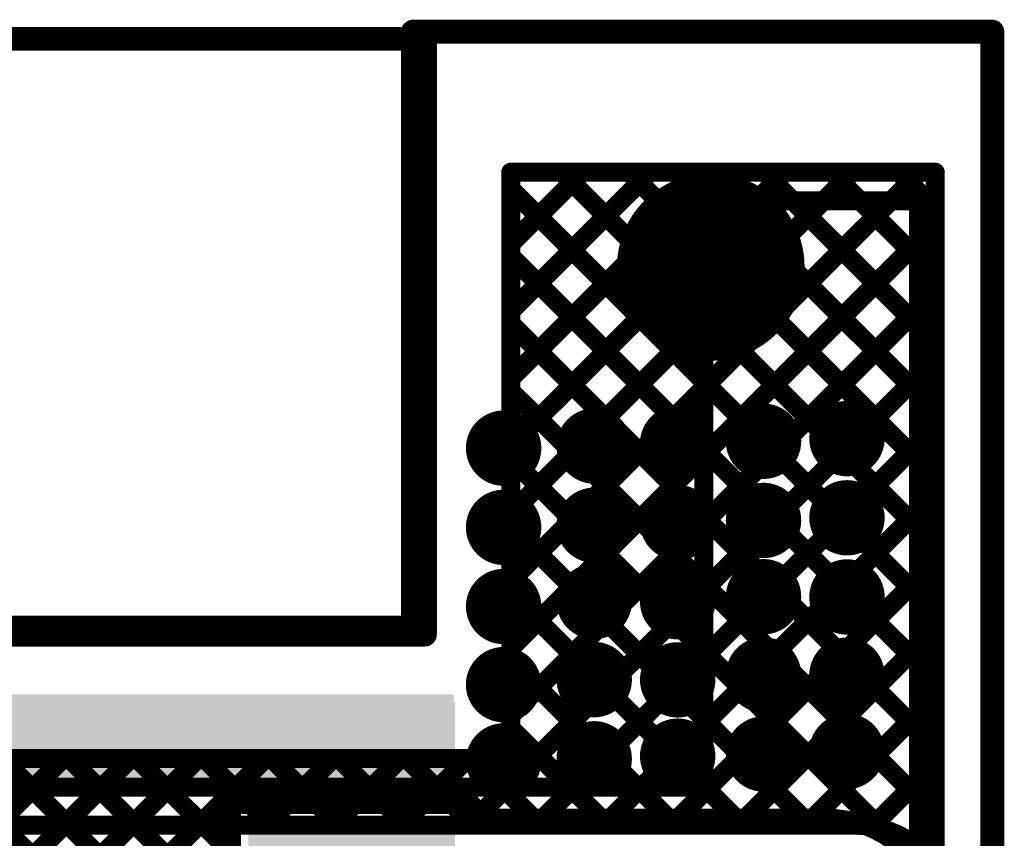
# Model space of a CAD drawing. Header units: millimetres. Extents: x 3.06 to 5.82, y 1.29 to 3.84.
# Tile 244 of 244: x 5.41 to 5.82, y 3.47 to 3.82. Entities that reach past the tile are written whole.
import ezdxf

# ---------------------------------------------------------------- set-up
doc = ezdxf.new("R2010")
doc.units = ezdxf.units.MM
doc.header["$MEASUREMENT"] = 0
for name, color, linetype in [('BottomLayer', 5, 'Continuous'), ('BottomSolder', 6, 'Continuous'), ('Mechanical13', 56, 'Continuous'), ('MultiLayer', 9, 'Continuous'), ('PadHoleLayer', 156, 'Continuous'), ('TopLayer', 1, 'Continuous'), ('TopOverlay', 2, 'Continuous'), ('TopPaste', 8, 'Continuous'), ('TopSolder', 216, 'Continuous'), ('ViaHoleLayer', 16, 'Continuous')]:
    doc.layers.add(name, color=color, linetype=linetype)

# ---------------------------------------------------------------- blocks, each defined once
blk = doc.blocks.new('ESP32_WROOM_32__16MB__68')
at = {"layer": 'TopLayer'}
for points in [[(0.29528, 0.32697), (0.37402, 0.32697), (0.29528, 0.3624), (0.37402, 0.3624)], [(0.29528, 0.27697), (0.37402, 0.27697), (0.29528, 0.3124), (0.37402, 0.3124)]]:
    blk.add_solid(points, dxfattribs=at)
at = {"layer": 'TopOverlay', "const_width": 0.01}
for points in [[(-0.35564, 0.64469), (0.36481, 0.64469)], [(0.36481, 0.64469), (0.36535, 0.64414)], [(0.36535, 0.39469), (0.36535, 0.64414)], [(-0.35565, 0.39469), (0.36535, 0.39469)]]:
    blk.add_lwpolyline(points, dxfattribs=at)
at = {"layer": 'TopOverlay', "const_width": 0.005}
for points in [[(0.36231, 0.64469, 1), (0.36731, 0.64469, 1)], [(0.36231, 0.64469, 1), (0.36731, 0.64469, 1)], [(0.36285, 0.64414, 1), (0.36785, 0.64414, 1)], [(0.36285, 0.64414, 1), (0.36785, 0.64414, 1)], [(0.36285, 0.39469, 1), (0.36785, 0.39469, 1)], [(0.36285, 0.39469, 1), (0.36785, 0.39469, 1)]]:
    blk.add_lwpolyline(points, format="xyb", close=True, dxfattribs=at)
at = {"layer": 'TopPaste'}
for points in [[(0.29528, 0.32697), (0.37402, 0.32697), (0.29528, 0.3624), (0.37402, 0.3624)], [(0.29528, 0.27697), (0.37402, 0.27697), (0.29528, 0.3124), (0.37402, 0.3124)]]:
    blk.add_solid(points, dxfattribs=at)
at = {"layer": 'TopSolder'}
for points in [[(0.29128, 0.32297), (0.37802, 0.32297), (0.29128, 0.3664), (0.37802, 0.3664)], [(0.29128, 0.27297), (0.37802, 0.27297), (0.29128, 0.3164), (0.37802, 0.3164)]]:
    blk.add_solid(points, dxfattribs=at)

msp = doc.modelspace()

# ---------------------------------------------------------------- linework, layer by layer
at = {"layer": 'BottomLayer'}
for points, const_width in [([(5.68587, 3.71226, 1), (5.71587, 3.71226, 1)], 0.03), ([(5.696, 3.74, 1), (5.7, 3.74, 1)], 0.004), ([(5.696, 3.74, 1), (5.7, 3.74, 1)], 0.004), ([(5.70495, 3.74, 1), (5.70895, 3.74, 1)], 0.004), ([(5.7179, 3.74, 1), (5.7219, 3.74, 1)], 0.004), ([(5.73323, 3.74, 1), (5.73723, 3.74, 1)], 0.004), ([(5.74618, 3.74, 1), (5.75018, 3.74, 1)], 0.004), ([(5.76152, 3.74, 1), (5.76552, 3.74, 1)], 0.004), ([(5.77447, 3.74, 1), (5.77847, 3.74, 1)], 0.004), ([(5.786, 3.74, 1), (5.79, 3.74, 1)], 0.004), ([(5.786, 3.74, 1), (5.79, 3.74, 1)], 0.004), ([(5.696, 3.72066, 1), (5.7, 3.72066, 1)], 0.004), ([(5.786, 3.72325, 1), (5.79, 3.72325, 1)], 0.004), ([(5.696, 3.7181, 1), (5.7, 3.7181, 1)], 0.004), ([(5.786, 3.71552, 1), (5.79, 3.71552, 1)], 0.004), ([(5.696, 3.69238, 1), (5.7, 3.69238, 1)], 0.004), ([(5.786, 3.69496, 1), (5.79, 3.69496, 1)], 0.004), ([(5.696, 3.68982, 1), (5.7, 3.68982, 1)], 0.004), ([(5.786, 3.68723, 1), (5.79, 3.68723, 1)], 0.004), ([(5.696, 3.6641, 1), (5.7, 3.6641, 1)], 0.004), ([(5.786, 3.66668, 1), (5.79, 3.66668, 1)], 0.004), ([(5.696, 3.66153, 1), (5.7, 3.66153, 1)], 0.004), ([(5.786, 3.65895, 1), (5.79, 3.65895, 1)], 0.004), ([(5.71709, 3.63911, 1), (5.72891, 3.63911, 1)], 0.01181), ([(5.75209, 3.64022, 1), (5.76391, 3.64022, 1)], 0.01181), ([(5.60809, 3.63622, 1), (5.61991, 3.63622, 1)], 0.01181), ([(5.64609, 3.63711, 1), (5.65791, 3.63711, 1)], 0.01181), ([(5.68109, 3.63822, 1), (5.69291, 3.63822, 1)], 0.01181), ([(5.786, 3.6384, 1), (5.79, 3.6384, 1)], 0.004), ([(5.696, 3.63581, 1), (5.7, 3.63581, 1)], 0.004), ([(5.696, 3.63325, 1), (5.7, 3.63325, 1)], 0.004), ([(5.786, 3.63066, 1), (5.79, 3.63066, 1)], 0.004), ([(5.71709, 3.60589, 1), (5.72891, 3.60589, 1)], 0.01181), ([(5.75209, 3.607, 1), (5.76391, 3.607, 1)], 0.01181), ([(5.60809, 3.603, 1), (5.61991, 3.603, 1)], 0.01181), ([(5.64609, 3.60389, 1), (5.65791, 3.60389, 1)], 0.01181), ([(5.68109, 3.605, 1), (5.69291, 3.605, 1)], 0.01181), ([(5.786, 3.61011, 1), (5.79, 3.61011, 1)], 0.004), ([(5.696, 3.60753, 1), (5.7, 3.60753, 1)], 0.004), ([(5.696, 3.60496, 1), (5.7, 3.60496, 1)], 0.004), ([(5.786, 3.60238, 1), (5.79, 3.60238, 1)], 0.004), ([(5.71709, 3.57389, 1), (5.72891, 3.57389, 1)], 0.01181), ([(5.75209, 3.57378, 1), (5.76391, 3.57378, 1)], 0.01181), ([(5.786, 3.58183, 1), (5.79, 3.58183, 1)], 0.004), ([(5.60809, 3.56978, 1), (5.61991, 3.56978, 1)], 0.01181), ([(5.64609, 3.57189, 1), (5.65791, 3.57189, 1)], 0.01181), ([(5.68109, 3.57178, 1), (5.69291, 3.57178, 1)], 0.01181), ([(5.696, 3.57924, 1), (5.7, 3.57924, 1)], 0.004), ([(5.696, 3.57668, 1), (5.7, 3.57668, 1)], 0.004), ([(5.786, 3.5741, 1), (5.79, 3.5741, 1)], 0.004), ([(5.786, 3.55354, 1), (5.79, 3.55354, 1)], 0.004), ([(5.696, 3.55096, 1), (5.7, 3.55096, 1)], 0.004), ([(5.696, 3.5484, 1), (5.7, 3.5484, 1)], 0.004), ([(5.71709, 3.54111, 1), (5.72891, 3.54111, 1)], 0.01181), ([(5.75209, 3.541, 1), (5.76391, 3.541, 1)], 0.01181), ([(5.60809, 3.537, 1), (5.61991, 3.537, 1)], 0.01181), ([(5.64609, 3.53911, 1), (5.65791, 3.53911, 1)], 0.01181), ([(5.68109, 3.539, 1), (5.69291, 3.539, 1)], 0.01181), ([(5.786, 3.54581, 1), (5.79, 3.54581, 1)], 0.004), ([(5.696, 3.52267, 1), (5.7, 3.52267, 1)], 0.004), ([(5.786, 3.52526, 1), (5.79, 3.52526, 1)], 0.004), ([(5.696, 3.52011, 1), (5.7, 3.52011, 1)], 0.004), ([(5.68109, 3.507, 1), (5.69291, 3.507, 1)], 0.01181), ([(5.71709, 3.50789, 1), (5.72891, 3.50789, 1)], 0.01181), ([(5.75209, 3.509, 1), (5.76391, 3.509, 1)], 0.01181), ([(5.786, 3.51753, 1), (5.79, 3.51753, 1)], 0.004), ([(5.60809, 3.505, 1), (5.61991, 3.505, 1)], 0.01181), ([(5.64609, 3.50589, 1), (5.65791, 3.50589, 1)], 0.01181), ([(5.41355, 3.494, 1), (5.41755, 3.494, 1)], 0.004), ([(5.41533, 3.494, 1), (5.41933, 3.494, 1)], 0.004), ([(5.44183, 3.494, 1), (5.44583, 3.494, 1)], 0.004), ([(5.44361, 3.494, 1), (5.44761, 3.494, 1)], 0.004), ([(5.47012, 3.494, 1), (5.47412, 3.494, 1)], 0.004), ([(5.4719, 3.494, 1), (5.4759, 3.494, 1)], 0.004), ([(5.4984, 3.494, 1), (5.5024, 3.494, 1)], 0.004), ([(5.50018, 3.494, 1), (5.50418, 3.494, 1)], 0.004), ([(5.52668, 3.494, 1), (5.53068, 3.494, 1)], 0.004), ([(5.52847, 3.494, 1), (5.53247, 3.494, 1)], 0.004), ([(5.55497, 3.494, 1), (5.55897, 3.494, 1)], 0.004), ([(5.55675, 3.494, 1), (5.56075, 3.494, 1)], 0.004), ([(5.58325, 3.494, 1), (5.58725, 3.494, 1)], 0.004), ([(5.58504, 3.494, 1), (5.58904, 3.494, 1)], 0.004), ([(5.61154, 3.494, 1), (5.61554, 3.494, 1)], 0.004), ([(5.61332, 3.494, 1), (5.61732, 3.494, 1)], 0.004), ([(5.63982, 3.494, 1), (5.64382, 3.494, 1)], 0.004), ([(5.64161, 3.494, 1), (5.6456, 3.494, 1)], 0.004), ([(5.66811, 3.494, 1), (5.67211, 3.494, 1)], 0.004), ([(5.66989, 3.494, 1), (5.67389, 3.494, 1)], 0.004), ([(5.696, 3.49439, 1), (5.7, 3.49439, 1)], 0.004), ([(5.696, 3.494, 1), (5.7, 3.494, 1)], 0.004), ([(5.696, 3.494, 1), (5.7, 3.494, 1)], 0.004), ([(5.786, 3.49697, 1), (5.79, 3.49697, 1)], 0.004), ([(5.786, 3.48924, 1), (5.79, 3.48924, 1)], 0.004), ([(5.42761, 3.478, 1), (5.43161, 3.478, 1)], 0.004), ([(5.42955, 3.478, 1), (5.43355, 3.478, 1)], 0.004), ([(5.4559, 3.478, 1), (5.4599, 3.478, 1)], 0.004), ([(5.45783, 3.478, 1), (5.46183, 3.478, 1)], 0.004), ([(5.48418, 3.478, 1), (5.48818, 3.478, 1)], 0.004), ([(5.48612, 3.478, 1), (5.49012, 3.478, 1)], 0.004), ([(5.51247, 3.478, 1), (5.51647, 3.478, 1)], 0.004), ([(5.5144, 3.478, 1), (5.5184, 3.478, 1)], 0.004), ([(5.54075, 3.478, 1), (5.54475, 3.478, 1)], 0.004), ([(5.54268, 3.478, 1), (5.54668, 3.478, 1)], 0.004), ([(5.56904, 3.478, 1), (5.57304, 3.478, 1)], 0.004), ([(5.57097, 3.478, 1), (5.57497, 3.478, 1)], 0.004), ([(5.59732, 3.478, 1), (5.60132, 3.478, 1)], 0.004), ([(5.59925, 3.478, 1), (5.60325, 3.478, 1)], 0.004), ([(5.62561, 3.478, 1), (5.6296, 3.478, 1)], 0.004), ([(5.62754, 3.478, 1), (5.63154, 3.478, 1)], 0.004), ([(5.65389, 3.478, 1), (5.65789, 3.478, 1)], 0.004), ([(5.65582, 3.478, 1), (5.65982, 3.478, 1)], 0.004), ([(5.68217, 3.478, 1), (5.68617, 3.478, 1)], 0.004), ([(5.68411, 3.478, 1), (5.68811, 3.478, 1)], 0.004), ([(5.71046, 3.478, 1), (5.71446, 3.478, 1)], 0.004), ([(5.71239, 3.478, 1), (5.71639, 3.478, 1)], 0.004), ([(5.73874, 3.478, 1), (5.74274, 3.478, 1)], 0.004), ([(5.74067, 3.478, 1), (5.74467, 3.478, 1)], 0.004), ([(5.76, 3.478, 1), (5.764, 3.478, 1)], 0.004), ([(5.76, 3.478, 1), (5.764, 3.478, 1)], 0.004), ([(5.7665, 3.47747, 1), (5.7705, 3.47747, 1)], 0.004), ([(5.77031, 3.47665, 1), (5.77431, 3.47665, 1)], 0.004)]:
    msp.add_lwpolyline(points, format="xyb", close=True, dxfattribs=dict(at, const_width=const_width))
at = {"layer": 'BottomLayer', "const_width": 0.008}
for points in [[(5.698, 3.74), (5.788, 3.74)], [(5.698, 3.66153), (5.77647, 3.74)], [(5.698, 3.68982), (5.74818, 3.74)], [(5.698, 3.7181), (5.7199, 3.74)], [(5.698, 3.494), (5.698, 3.74)], [(5.70695, 3.74), (5.788, 3.65895)], [(5.73523, 3.74), (5.788, 3.68723)], [(5.76352, 3.74), (5.788, 3.71552)], [(5.788, 3.4684), (5.788, 3.74)], [(5.698, 3.63325), (5.788, 3.72325)], [(5.698, 3.72066), (5.788, 3.63066)], [(5.698, 3.60496), (5.788, 3.69496)], [(5.698, 3.69238), (5.788, 3.60238)], [(5.698, 3.57668), (5.788, 3.66668)], [(5.698, 3.6641), (5.788, 3.5741)], [(5.698, 3.5484), (5.788, 3.6384)], [(5.698, 3.63581), (5.788, 3.54581)], [(5.698, 3.52011), (5.788, 3.61011)], [(5.698, 3.60753), (5.788, 3.51753)], [(5.68417, 3.478), (5.788, 3.58183)], [(5.698, 3.57924), (5.788, 3.48924)], [(5.71246, 3.478), (5.788, 3.55354)], [(5.698, 3.55096), (5.77231, 3.47665)], [(5.698, 3.52267), (5.74267, 3.478)], [(5.74074, 3.478), (5.788, 3.52526)], [(4.819, 3.494), (5.698, 3.494)], [(5.40133, 3.478), (5.41733, 3.494)], [(5.41555, 3.494), (5.43155, 3.478)], [(5.42961, 3.478), (5.44561, 3.494)], [(5.44383, 3.494), (5.45983, 3.478)], [(5.4579, 3.478), (5.4739, 3.494)], [(5.47212, 3.494), (5.48812, 3.478)], [(5.48618, 3.478), (5.50218, 3.494)], [(5.5004, 3.494), (5.5164, 3.478)], [(5.51447, 3.478), (5.53047, 3.494)], [(5.52868, 3.494), (5.54468, 3.478)], [(5.54275, 3.478), (5.55875, 3.494)], [(5.55697, 3.494), (5.57297, 3.478)], [(5.57104, 3.478), (5.58704, 3.494)], [(5.58525, 3.494), (5.60125, 3.478)], [(5.59932, 3.478), (5.61532, 3.494)], [(5.61354, 3.494), (5.62954, 3.478)], [(5.6276, 3.478), (5.6436, 3.494)], [(5.64182, 3.494), (5.65782, 3.478)], [(5.65589, 3.478), (5.67189, 3.494)], [(5.67011, 3.494), (5.68611, 3.478)], [(5.698, 3.49439), (5.71439, 3.478)], [(5.7685, 3.47747), (5.788, 3.49697)], [(5.043, 3.478), (5.762, 3.478)]]:
    msp.add_lwpolyline(points, dxfattribs=at)
msp.add_lwpolyline([(5.762, 3.478, -0.178767), (5.788, 3.4684)], format="xyb", dxfattribs=at)
at = {"layer": 'BottomSolder'}
for points, const_width in [([(5.68387, 3.71226, 1), (5.71787, 3.71226, 1)], 0.034), ([(5.71509, 3.63911, 1), (5.73091, 3.63911, 1)], 0.01581), ([(5.75009, 3.64022, 1), (5.76591, 3.64022, 1)], 0.01581), ([(5.60609, 3.63622, 1), (5.62191, 3.63622, 1)], 0.01581), ([(5.64409, 3.63711, 1), (5.65991, 3.63711, 1)], 0.01581), ([(5.67909, 3.63822, 1), (5.69491, 3.63822, 1)], 0.01581), ([(5.71509, 3.60589, 1), (5.73091, 3.60589, 1)], 0.01581), ([(5.75009, 3.607, 1), (5.76591, 3.607, 1)], 0.01581), ([(5.60609, 3.603, 1), (5.62191, 3.603, 1)], 0.01581), ([(5.64409, 3.60389, 1), (5.65991, 3.60389, 1)], 0.01581), ([(5.67909, 3.605, 1), (5.69491, 3.605, 1)], 0.01581), ([(5.71509, 3.57389, 1), (5.73091, 3.57389, 1)], 0.01581), ([(5.75009, 3.57378, 1), (5.76591, 3.57378, 1)], 0.01581), ([(5.60609, 3.56978, 1), (5.62191, 3.56978, 1)], 0.01581), ([(5.64409, 3.57189, 1), (5.65991, 3.57189, 1)], 0.01581), ([(5.67909, 3.57178, 1), (5.69491, 3.57178, 1)], 0.01581), ([(5.71509, 3.54111, 1), (5.73091, 3.54111, 1)], 0.01581), ([(5.75009, 3.541, 1), (5.76591, 3.541, 1)], 0.01581), ([(5.60609, 3.537, 1), (5.62191, 3.537, 1)], 0.01581), ([(5.64409, 3.53911, 1), (5.65991, 3.53911, 1)], 0.01581), ([(5.67909, 3.539, 1), (5.69491, 3.539, 1)], 0.01581), ([(5.67909, 3.507, 1), (5.69491, 3.507, 1)], 0.01581), ([(5.71509, 3.50789, 1), (5.73091, 3.50789, 1)], 0.01581), ([(5.75009, 3.509, 1), (5.76591, 3.509, 1)], 0.01581), ([(5.60609, 3.505, 1), (5.62191, 3.505, 1)], 0.01581), ([(5.64409, 3.50589, 1), (5.65991, 3.50589, 1)], 0.01581)]:
    msp.add_lwpolyline(points, format="xyb", close=True, dxfattribs=dict(at, const_width=const_width))
at = {"layer": 'Mechanical13', "const_width": 0.01}
for points in [[(5.576, 3.561), (5.576, 3.811)], [(5.576, 3.811), (5.81898, 3.811)], [(5.81898, 1.29131), (5.81898, 3.811)], [(4.856, 3.561), (5.576, 3.561)]]:
    msp.add_lwpolyline(points, dxfattribs=at)
at = {"layer": 'Mechanical13', "const_width": 0.005}
for points in [[(5.5735, 3.811, 1), (5.5785, 3.811, 1)], [(5.5735, 3.811, 1), (5.5785, 3.811, 1)], [(5.81648, 3.811, 1), (5.82148, 3.811, 1)], [(5.81648, 3.811, 1), (5.82148, 3.811, 1)], [(5.5735, 3.561, 1), (5.5785, 3.561, 1)], [(5.5735, 3.561, 1), (5.5785, 3.561, 1)]]:
    msp.add_lwpolyline(points, format="xyb", close=True, dxfattribs=at)
at = {"layer": 'MultiLayer'}
for points, const_width in [([(5.68587, 3.71226, 1), (5.71587, 3.71226, 1)], 0.03), ([(5.71709, 3.63911, 1), (5.72891, 3.63911, 1)], 0.01181), ([(5.75209, 3.64022, 1), (5.76391, 3.64022, 1)], 0.01181), ([(5.60809, 3.63622, 1), (5.61991, 3.63622, 1)], 0.01181), ([(5.64609, 3.63711, 1), (5.65791, 3.63711, 1)], 0.01181), ([(5.68109, 3.63822, 1), (5.69291, 3.63822, 1)], 0.01181), ([(5.71709, 3.60589, 1), (5.72891, 3.60589, 1)], 0.01181), ([(5.75209, 3.607, 1), (5.76391, 3.607, 1)], 0.01181), ([(5.60809, 3.603, 1), (5.61991, 3.603, 1)], 0.01181), ([(5.64609, 3.60389, 1), (5.65791, 3.60389, 1)], 0.01181), ([(5.68109, 3.605, 1), (5.69291, 3.605, 1)], 0.01181), ([(5.71709, 3.57389, 1), (5.72891, 3.57389, 1)], 0.01181), ([(5.75209, 3.57378, 1), (5.76391, 3.57378, 1)], 0.01181), ([(5.60809, 3.56978, 1), (5.61991, 3.56978, 1)], 0.01181), ([(5.64609, 3.57189, 1), (5.65791, 3.57189, 1)], 0.01181), ([(5.68109, 3.57178, 1), (5.69291, 3.57178, 1)], 0.01181), ([(5.71709, 3.54111, 1), (5.72891, 3.54111, 1)], 0.01181), ([(5.75209, 3.541, 1), (5.76391, 3.541, 1)], 0.01181), ([(5.60809, 3.537, 1), (5.61991, 3.537, 1)], 0.01181), ([(5.64609, 3.53911, 1), (5.65791, 3.53911, 1)], 0.01181), ([(5.68109, 3.539, 1), (5.69291, 3.539, 1)], 0.01181), ([(5.68109, 3.507, 1), (5.69291, 3.507, 1)], 0.01181), ([(5.71709, 3.50789, 1), (5.72891, 3.50789, 1)], 0.01181), ([(5.75209, 3.509, 1), (5.76391, 3.509, 1)], 0.01181), ([(5.60809, 3.505, 1), (5.61991, 3.505, 1)], 0.01181), ([(5.64609, 3.50589, 1), (5.65791, 3.50589, 1)], 0.01181)]:
    msp.add_lwpolyline(points, format="xyb", close=True, dxfattribs=dict(at, const_width=const_width))
at = {"layer": 'PadHoleLayer', "const_width": 0.03937}
msp.add_lwpolyline([(5.68119, 3.71226, 1), (5.72056, 3.71226, 1)], format="xyb", close=True, dxfattribs=at)
at = {"layer": 'TopLayer', "const_width": 0.008}
for points in [[(5.617, 3.752), (5.795, 3.752)], [(5.617, 3.506), (5.617, 3.752)], [(5.617, 3.66539), (5.70362, 3.752)], [(5.617, 3.69367), (5.67533, 3.752)], [(5.617, 3.72195), (5.64705, 3.752)], [(5.617, 3.58053), (5.78847, 3.752)], [(5.617, 3.60882), (5.76018, 3.752)], [(5.617, 3.6371), (5.7319, 3.752)], [(5.63838, 3.752), (5.795, 3.59538)], [(5.66666, 3.752), (5.795, 3.62366)], [(5.69495, 3.752), (5.795, 3.65195)], [(5.72323, 3.752), (5.795, 3.68023)], [(5.75152, 3.752), (5.795, 3.70852)], [(5.7798, 3.752), (5.795, 3.7368)], [(5.795, 3.44643), (5.795, 3.752)], [(5.617, 3.7451), (5.795, 3.5671)], [(5.617, 3.55225), (5.795, 3.73025)], [(5.617, 3.71681), (5.795, 3.53881)], [(5.617, 3.52396), (5.795, 3.70196)], [(5.617, 3.68853), (5.795, 3.51053)], [(5.60232, 3.481), (5.795, 3.67368)], [(5.617, 3.66024), (5.795, 3.48224)], [(5.63061, 3.481), (5.795, 3.6454)], [(5.617, 3.63196), (5.77749, 3.47147)], [(5.65889, 3.481), (5.795, 3.61711)], [(5.617, 3.60367), (5.73967, 3.481)], [(5.68717, 3.481), (5.795, 3.58883)], [(5.617, 3.57539), (5.71139, 3.481)], [(5.71546, 3.481), (5.795, 3.56054)], [(5.617, 3.54711), (5.68311, 3.481)], [(5.74374, 3.481), (5.795, 3.53226)], [(5.617, 3.51882), (5.65482, 3.481)], [(4.724, 3.506), (5.617, 3.506)], [(4.95083, 3.0275), (5.42933, 3.506)], [(4.95756, 2.97766), (5.4859, 3.506)], [(4.96171, 3.0101), (5.45761, 3.506)], [(4.96867, 2.96049), (5.51418, 3.506)], [(5.37526, 3.506), (5.49992, 3.38134)], [(5.40355, 3.506), (5.49992, 3.40963)], [(5.43183, 3.506), (5.49992, 3.43791)], [(5.46012, 3.506), (5.49992, 3.46619)], [(5.4884, 3.506), (5.50768, 3.48672)], [(5.51668, 3.506), (5.53597, 3.48672)], [(5.52318, 3.48672), (5.54247, 3.506)], [(5.54497, 3.506), (5.56425, 3.48672)], [(5.55147, 3.48672), (5.57075, 3.506)], [(5.57325, 3.506), (5.59254, 3.48672)], [(5.57975, 3.48672), (5.59904, 3.506)], [(5.60154, 3.506), (5.62654, 3.481)], [(5.768, 3.47697), (5.795, 3.50397)], [(5.49992, 3.48672), (5.60066, 3.48672)], [(5.49992, 3.43672), (5.49992, 3.48672)], [(5.60066, 3.481), (5.60066, 3.48672)], [(5.60066, 3.481), (5.74868, 3.481)], [(5.78446, 3.46515), (5.795, 3.47569)]]:
    msp.add_lwpolyline(points, dxfattribs=at)
at = {"layer": 'TopLayer'}
for points, const_width in [([(5.615, 3.752, 1), (5.619, 3.752, 1)], 0.004), ([(5.615, 3.752, 1), (5.619, 3.752, 1)], 0.004), ([(5.63638, 3.752, 1), (5.64038, 3.752, 1)], 0.004), ([(5.64505, 3.752, 1), (5.64905, 3.752, 1)], 0.004), ([(5.66466, 3.752, 1), (5.66866, 3.752, 1)], 0.004), ([(5.67333, 3.752, 1), (5.67733, 3.752, 1)], 0.004), ([(5.69295, 3.752, 1), (5.69695, 3.752, 1)], 0.004), ([(5.70162, 3.752, 1), (5.70562, 3.752, 1)], 0.004), ([(5.72123, 3.752, 1), (5.72523, 3.752, 1)], 0.004), ([(5.7299, 3.752, 1), (5.7339, 3.752, 1)], 0.004), ([(5.74952, 3.752, 1), (5.75352, 3.752, 1)], 0.004), ([(5.75818, 3.752, 1), (5.76218, 3.752, 1)], 0.004), ([(5.7778, 3.752, 1), (5.7818, 3.752, 1)], 0.004), ([(5.78647, 3.752, 1), (5.79047, 3.752, 1)], 0.004), ([(5.793, 3.752, 1), (5.797, 3.752, 1)], 0.004), ([(5.793, 3.752, 1), (5.797, 3.752, 1)], 0.004), ([(5.615, 3.7451, 1), (5.619, 3.7451, 1)], 0.004), ([(5.68587, 3.71226, 1), (5.71587, 3.71226, 1)], 0.03), ([(5.793, 3.7368, 1), (5.797, 3.7368, 1)], 0.004), ([(5.793, 3.73025, 1), (5.797, 3.73025, 1)], 0.004), ([(5.615, 3.72195, 1), (5.619, 3.72195, 1)], 0.004), ([(5.615, 3.71681, 1), (5.619, 3.71681, 1)], 0.004), ([(5.793, 3.70852, 1), (5.797, 3.70852, 1)], 0.004), ([(5.793, 3.70196, 1), (5.797, 3.70196, 1)], 0.004), ([(5.615, 3.69367, 1), (5.619, 3.69367, 1)], 0.004), ([(5.615, 3.68853, 1), (5.619, 3.68853, 1)], 0.004), ([(5.793, 3.68023, 1), (5.797, 3.68023, 1)], 0.004), ([(5.793, 3.67368, 1), (5.797, 3.67368, 1)], 0.004), ([(5.615, 3.66539, 1), (5.619, 3.66539, 1)], 0.004), ([(5.615, 3.66024, 1), (5.619, 3.66024, 1)], 0.004), ([(5.793, 3.65195, 1), (5.797, 3.65195, 1)], 0.004), ([(5.71709, 3.63911, 1), (5.72891, 3.63911, 1)], 0.01181), ([(5.75209, 3.64022, 1), (5.76391, 3.64022, 1)], 0.01181), ([(5.60809, 3.63622, 1), (5.61991, 3.63622, 1)], 0.01181), ([(5.64609, 3.63711, 1), (5.65791, 3.63711, 1)], 0.01181), ([(5.68109, 3.63822, 1), (5.69291, 3.63822, 1)], 0.01181), ([(5.793, 3.6454, 1), (5.797, 3.6454, 1)], 0.004), ([(5.615, 3.6371, 1), (5.619, 3.6371, 1)], 0.004), ([(5.615, 3.63196, 1), (5.619, 3.63196, 1)], 0.004), ([(5.793, 3.62366, 1), (5.797, 3.62366, 1)], 0.004), ([(5.71709, 3.60589, 1), (5.72891, 3.60589, 1)], 0.01181), ([(5.75209, 3.607, 1), (5.76391, 3.607, 1)], 0.01181), ([(5.793, 3.61711, 1), (5.797, 3.61711, 1)], 0.004), ([(5.60809, 3.603, 1), (5.61991, 3.603, 1)], 0.01181), ([(5.64609, 3.60389, 1), (5.65791, 3.60389, 1)], 0.01181), ([(5.68109, 3.605, 1), (5.69291, 3.605, 1)], 0.01181), ([(5.615, 3.60882, 1), (5.619, 3.60882, 1)], 0.004), ([(5.615, 3.60367, 1), (5.619, 3.60367, 1)], 0.004), ([(5.793, 3.59538, 1), (5.797, 3.59538, 1)], 0.004), ([(5.793, 3.58883, 1), (5.797, 3.58883, 1)], 0.004), ([(5.615, 3.58053, 1), (5.619, 3.58053, 1)], 0.004), ([(5.71709, 3.57389, 1), (5.72891, 3.57389, 1)], 0.01181), ([(5.75209, 3.57378, 1), (5.76391, 3.57378, 1)], 0.01181), ([(5.60809, 3.56978, 1), (5.61991, 3.56978, 1)], 0.01181), ([(5.64609, 3.57189, 1), (5.65791, 3.57189, 1)], 0.01181), ([(5.68109, 3.57178, 1), (5.69291, 3.57178, 1)], 0.01181), ([(5.615, 3.57539, 1), (5.619, 3.57539, 1)], 0.004), ([(5.793, 3.5671, 1), (5.797, 3.5671, 1)], 0.004), ([(5.793, 3.56054, 1), (5.797, 3.56054, 1)], 0.004), ([(5.615, 3.55225, 1), (5.619, 3.55225, 1)], 0.004), ([(5.71709, 3.54111, 1), (5.72891, 3.54111, 1)], 0.01181), ([(5.75209, 3.541, 1), (5.76391, 3.541, 1)], 0.01181), ([(5.60809, 3.537, 1), (5.61991, 3.537, 1)], 0.01181), ([(5.615, 3.54711, 1), (5.619, 3.54711, 1)], 0.004), ([(5.64609, 3.53911, 1), (5.65791, 3.53911, 1)], 0.01181), ([(5.68109, 3.539, 1), (5.69291, 3.539, 1)], 0.01181), ([(5.793, 3.53881, 1), (5.797, 3.53881, 1)], 0.004), ([(5.793, 3.53226, 1), (5.797, 3.53226, 1)], 0.004), ([(5.615, 3.52396, 1), (5.619, 3.52396, 1)], 0.004), ([(5.615, 3.51882, 1), (5.619, 3.51882, 1)], 0.004), ([(5.68109, 3.507, 1), (5.69291, 3.507, 1)], 0.01181), ([(5.71709, 3.50789, 1), (5.72891, 3.50789, 1)], 0.01181), ([(5.75209, 3.509, 1), (5.76391, 3.509, 1)], 0.01181), ([(5.60809, 3.505, 1), (5.61991, 3.505, 1)], 0.01181), ([(5.64609, 3.50589, 1), (5.65791, 3.50589, 1)], 0.01181), ([(5.793, 3.51053, 1), (5.797, 3.51053, 1)], 0.004), ([(5.42733, 3.506, 1), (5.43133, 3.506, 1)], 0.004), ([(5.42983, 3.506, 1), (5.43383, 3.506, 1)], 0.004), ([(5.45561, 3.506, 1), (5.45961, 3.506, 1)], 0.004), ([(5.45812, 3.506, 1), (5.46212, 3.506, 1)], 0.004), ([(5.4839, 3.506, 1), (5.4879, 3.506, 1)], 0.004), ([(5.4864, 3.506, 1), (5.4904, 3.506, 1)], 0.004), ([(5.51218, 3.506, 1), (5.51618, 3.506, 1)], 0.004), ([(5.51468, 3.506, 1), (5.51868, 3.506, 1)], 0.004), ([(5.54047, 3.506, 1), (5.54447, 3.506, 1)], 0.004), ([(5.54297, 3.506, 1), (5.54697, 3.506, 1)], 0.004), ([(5.56875, 3.506, 1), (5.57275, 3.506, 1)], 0.004), ([(5.57125, 3.506, 1), (5.57525, 3.506, 1)], 0.004), ([(5.59704, 3.506, 1), (5.60104, 3.506, 1)], 0.004), ([(5.59954, 3.506, 1), (5.60354, 3.506, 1)], 0.004), ([(5.615, 3.506, 1), (5.619, 3.506, 1)], 0.004), ([(5.615, 3.506, 1), (5.619, 3.506, 1)], 0.004), ([(5.793, 3.50397, 1), (5.797, 3.50397, 1)], 0.004), ([(5.49792, 3.48672, 1), (5.50192, 3.48672, 1)], 0.004), ([(5.49792, 3.48672, 1), (5.50192, 3.48672, 1)], 0.004), ([(5.50568, 3.48672, 1), (5.50968, 3.48672, 1)], 0.004), ([(5.52118, 3.48672, 1), (5.52518, 3.48672, 1)], 0.004), ([(5.53397, 3.48672, 1), (5.53797, 3.48672, 1)], 0.004), ([(5.54947, 3.48672, 1), (5.55347, 3.48672, 1)], 0.004), ([(5.56225, 3.48672, 1), (5.56625, 3.48672, 1)], 0.004), ([(5.57775, 3.48672, 1), (5.58175, 3.48672, 1)], 0.004), ([(5.59054, 3.48672, 1), (5.59454, 3.48672, 1)], 0.004), ([(5.59866, 3.48672, 1), (5.60266, 3.48672, 1)], 0.004), ([(5.59866, 3.48672, 1), (5.60266, 3.48672, 1)], 0.004), ([(5.793, 3.48224, 1), (5.797, 3.48224, 1)], 0.004), ([(5.59866, 3.481, 1), (5.60266, 3.481, 1)], 0.004), ([(5.59866, 3.481, 1), (5.60266, 3.481, 1)], 0.004), ([(5.60032, 3.481, 1), (5.60432, 3.481, 1)], 0.004), ([(5.62454, 3.481, 1), (5.62854, 3.481, 1)], 0.004), ([(5.62861, 3.481, 1), (5.6326, 3.481, 1)], 0.004), ([(5.65282, 3.481, 1), (5.65682, 3.481, 1)], 0.004), ([(5.65689, 3.481, 1), (5.66089, 3.481, 1)], 0.004), ([(5.68111, 3.481, 1), (5.68511, 3.481, 1)], 0.004), ([(5.68517, 3.481, 1), (5.68917, 3.481, 1)], 0.004), ([(5.70939, 3.481, 1), (5.71339, 3.481, 1)], 0.004), ([(5.71346, 3.481, 1), (5.71746, 3.481, 1)], 0.004), ([(5.73767, 3.481, 1), (5.74167, 3.481, 1)], 0.004), ([(5.74174, 3.481, 1), (5.74574, 3.481, 1)], 0.004), ([(5.74668, 3.481, 1), (5.75068, 3.481, 1)], 0.004), ([(5.74668, 3.481, 1), (5.75068, 3.481, 1)], 0.004), ([(5.766, 3.47697, 1), (5.77, 3.47697, 1)], 0.004), ([(5.793, 3.47569, 1), (5.797, 3.47569, 1)], 0.004), ([(5.77549, 3.47147, 1), (5.77949, 3.47147, 1)], 0.004)]:
    msp.add_lwpolyline(points, format="xyb", close=True, dxfattribs=dict(at, const_width=const_width))
at = {"layer": 'TopLayer', "const_width": 0.008}
msp.add_lwpolyline([(5.74868, 3.481, -0.331975), (5.795, 3.44643)], format="xyb", dxfattribs=at)
at = {"layer": 'TopLayer'}
msp.add_solid([(4.401, 3.49), (5.593, 3.49), (4.401, 3.533), (5.593, 3.533)], dxfattribs=at)
at = {"layer": 'TopSolder'}
for points, const_width in [([(5.68387, 3.71226, 1), (5.71787, 3.71226, 1)], 0.034), ([(5.71509, 3.63911, 1), (5.73091, 3.63911, 1)], 0.01581), ([(5.75009, 3.64022, 1), (5.76591, 3.64022, 1)], 0.01581), ([(5.60609, 3.63622, 1), (5.62191, 3.63622, 1)], 0.01581), ([(5.64409, 3.63711, 1), (5.65991, 3.63711, 1)], 0.01581), ([(5.67909, 3.63822, 1), (5.69491, 3.63822, 1)], 0.01581), ([(5.71509, 3.60589, 1), (5.73091, 3.60589, 1)], 0.01581), ([(5.75009, 3.607, 1), (5.76591, 3.607, 1)], 0.01581), ([(5.60609, 3.603, 1), (5.62191, 3.603, 1)], 0.01581), ([(5.64409, 3.60389, 1), (5.65991, 3.60389, 1)], 0.01581), ([(5.67909, 3.605, 1), (5.69491, 3.605, 1)], 0.01581), ([(5.71509, 3.57389, 1), (5.73091, 3.57389, 1)], 0.01581), ([(5.75009, 3.57378, 1), (5.76591, 3.57378, 1)], 0.01581), ([(5.60609, 3.56978, 1), (5.62191, 3.56978, 1)], 0.01581), ([(5.64409, 3.57189, 1), (5.65991, 3.57189, 1)], 0.01581), ([(5.67909, 3.57178, 1), (5.69491, 3.57178, 1)], 0.01581), ([(5.71509, 3.54111, 1), (5.73091, 3.54111, 1)], 0.01581), ([(5.75009, 3.541, 1), (5.76591, 3.541, 1)], 0.01581), ([(5.60609, 3.537, 1), (5.62191, 3.537, 1)], 0.01581), ([(5.64409, 3.53911, 1), (5.65991, 3.53911, 1)], 0.01581), ([(5.67909, 3.539, 1), (5.69491, 3.539, 1)], 0.01581), ([(5.67909, 3.507, 1), (5.69491, 3.507, 1)], 0.01581), ([(5.71509, 3.50789, 1), (5.73091, 3.50789, 1)], 0.01581), ([(5.75009, 3.509, 1), (5.76591, 3.509, 1)], 0.01581), ([(5.60609, 3.505, 1), (5.62191, 3.505, 1)], 0.01581), ([(5.64409, 3.50589, 1), (5.65991, 3.50589, 1)], 0.01581)]:
    msp.add_lwpolyline(points, format="xyb", close=True, dxfattribs=dict(at, const_width=const_width))
at = {"layer": 'ViaHoleLayer', "const_width": 0.00787}
for points in [[(5.71906, 3.63911, 1), (5.72694, 3.63911, 1)], [(5.75406, 3.64022, 1), (5.76194, 3.64022, 1)], [(5.61006, 3.63622, 1), (5.61794, 3.63622, 1)], [(5.64806, 3.63711, 1), (5.65594, 3.63711, 1)], [(5.68306, 3.63822, 1), (5.69094, 3.63822, 1)], [(5.71906, 3.60589, 1), (5.72694, 3.60589, 1)], [(5.75406, 3.607, 1), (5.76194, 3.607, 1)], [(5.61006, 3.603, 1), (5.61794, 3.603, 1)], [(5.64806, 3.60389, 1), (5.65594, 3.60389, 1)], [(5.68306, 3.605, 1), (5.69094, 3.605, 1)], [(5.71906, 3.57389, 1), (5.72694, 3.57389, 1)], [(5.75406, 3.57378, 1), (5.76194, 3.57378, 1)], [(5.61006, 3.56978, 1), (5.61794, 3.56978, 1)], [(5.64806, 3.57189, 1), (5.65594, 3.57189, 1)], [(5.68306, 3.57178, 1), (5.69094, 3.57178, 1)], [(5.71906, 3.54111, 1), (5.72694, 3.54111, 1)], [(5.75406, 3.541, 1), (5.76194, 3.541, 1)], [(5.61006, 3.537, 1), (5.61794, 3.537, 1)], [(5.64806, 3.53911, 1), (5.65594, 3.53911, 1)], [(5.68306, 3.539, 1), (5.69094, 3.539, 1)], [(5.68306, 3.507, 1), (5.69094, 3.507, 1)], [(5.71906, 3.50789, 1), (5.72694, 3.50789, 1)], [(5.75406, 3.509, 1), (5.76194, 3.509, 1)], [(5.61006, 3.505, 1), (5.61794, 3.505, 1)], [(5.64806, 3.50589, 1), (5.65594, 3.50589, 1)]]:
    msp.add_lwpolyline(points, format="xyb", close=True, dxfattribs=at)

# ---------------------------------------------------------------- block references
at = {"rotation": 360}
msp.add_blockref('ESP32_WROOM_32__16MB__68', (5.21565, 3.16331), dxfattribs=at)

doc.saveas('drawing.dxf')
